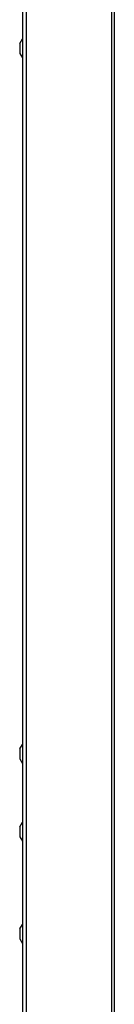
# Model space of a CAD drawing. Extents: x -4139 to -1089, y -1564 to 1941.
# Tile 95 of 160: x -3334 to -3301, y 608 to 950. Entities that reach past the tile are written whole.
import ezdxf

# ---------------------------------------------------------------- set-up
doc = ezdxf.new("R2010")
doc.units = 0
doc.header["$LTSCALE"] = 23.1
for name, color, linetype in [('DB155026_1_1_1_2_1_AM_0', 7, 'CONTINUOUS'), ('SE5M-TOP-COVER-P1-A__4_1_1', 7, 'CONTINUOUS'), ('SV5M_MAODING_AM_0', 7, 'CONTINUOUS')]:
    doc.layers.add(name, color=color, linetype=linetype)

msp = doc.modelspace()

# ---------------------------------------------------------------- linework, layer by layer
at = {"layer": 'DB155026_1_1_1_2_1_AM_0', "color": 7}
for p, q in [((-3333.99, 941.76), (-3333.09, 943.32)), ((-3333.99, 941.76), (-3333.99, 938.28)), ((-3333.09, 943.32), (-3333.09, 936.72)), ((-3333.09, 943.32), (-3332.89, 943.32)), ((-3333.99, 938.28), (-3333.09, 936.72)), ((-3333.09, 936.72), (-3332.89, 936.72)), ((-3333.99, 696.76), (-3333.09, 698.32)), ((-3333.09, 698.32), (-3333.09, 691.72)), ((-3333.09, 698.32), (-3332.89, 698.32)), ((-3333.99, 696.76), (-3333.99, 693.28)), ((-3333.99, 693.28), (-3333.09, 691.72)), ((-3333.09, 691.72), (-3332.89, 691.72)), ((-3333.99, 669.76), (-3333.09, 671.32)), ((-3333.09, 671.32), (-3333.09, 664.72)), ((-3333.09, 671.32), (-3332.89, 671.32)), ((-3333.99, 669.76), (-3333.99, 666.28)), ((-3333.99, 666.28), (-3333.09, 664.72)), ((-3333.09, 664.72), (-3332.89, 664.72))]:
    msp.add_line(p, q, dxfattribs=at)
at = {"layer": 'SE5M-TOP-COVER-P1-A__4_1_1', "color": 7}
msp.add_line((-3332.89, 412.52), (-3332.89, 1242.52), dxfattribs=at)
at = {"layer": 'SE5M-TOP-COVER-P1-A__4_1_1', "color": 2}
for p, q in [((-3331.71, 1242.52), (-3331.71, 412.52)), ((-3302.08, 412.52), (-3302.08, 1242.52)), ((-3301.26, 1243.02), (-3301.26, 412.52))]:
    msp.add_line(p, q, dxfattribs=at)
at = {"layer": 'SV5M_MAODING_AM_0', "color": 7}
for p, q in [((-3333.99, 634.26), (-3333.09, 635.82)), ((-3333.99, 634.26), (-3333.99, 630.78)), ((-3333.09, 635.82), (-3333.09, 629.22)), ((-3333.09, 635.82), (-3332.89, 635.82)), ((-3333.99, 630.78), (-3333.09, 629.22)), ((-3333.09, 629.22), (-3332.89, 629.22))]:
    msp.add_line(p, q, dxfattribs=at)

doc.saveas('drawing.dxf')
